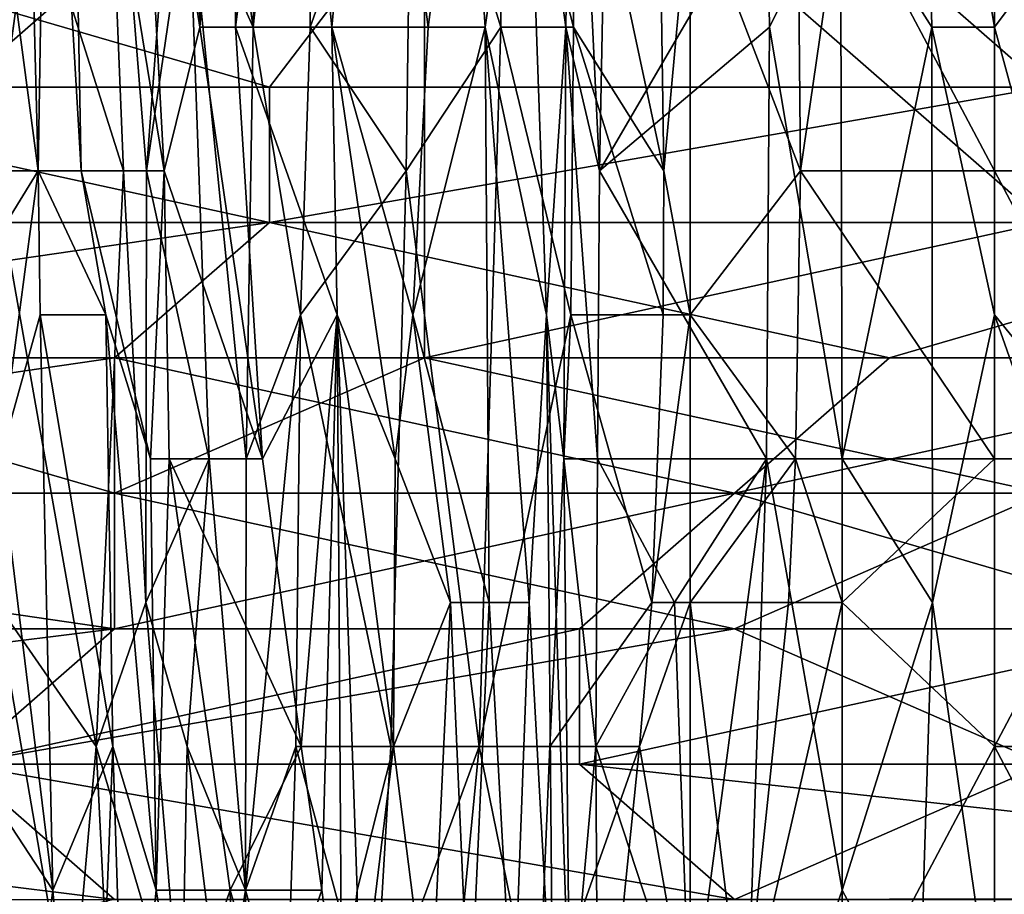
# Model space of a CAD drawing. Extents: x -1.1 to 1.1, y -0.36 to 0.36.
# Tile 27 of 256: x -0.9143 to -0.8859, y -0.3235 to -0.2982. Entities that reach past the tile are written whole.
import ezdxf

# ---------------------------------------------------------------- set-up
doc = ezdxf.new("R2010")
doc.units = 0

msp = doc.modelspace()

# ---------------------------------------------------------------- linework, layer by layer
for points in [[(-0.907276, -0.281851, 0.187992), (-0.909345, -0.286001, 0.176721), (-0.907525, -0.298451, 0.187992)], [(-0.90573, -0.281851, 0.191749), (-0.907276, -0.281851, 0.187992), (-0.907525, -0.298451, 0.187992)], [(-0.90573, -0.281851, 0.191749), (-0.907525, -0.298451, 0.187992), (-0.905879, -0.298451, 0.191749)], [(-0.902938, -0.290151, 0.195506), (-0.90573, -0.281851, 0.191749), (-0.905879, -0.298451, 0.191749)], [(-0.886145, -0.298451, 0.204732), (-0.888231, -0.286001, 0.20302), (-0.886145, -0.281851, 0.204968)], [(-0.883037, -0.294301, 0.206778), (-0.886145, -0.298451, 0.204732), (-0.886145, -0.281851, 0.204968)], [(-0.915379, -0.290151, 0.075278), (-0.914152, -0.286001, 0.082792), (-0.913724, -0.302601, 0.082792)], [(-0.913724, -0.302601, 0.082792), (-0.914152, -0.286001, 0.082792), (-0.913453, -0.286001, 0.08655)], [(-0.911939, -0.286001, 0.161692), (-0.913887, -0.294301, 0.150421), (-0.911265, -0.302601, 0.165449)], [(-0.913453, -0.286001, 0.08655), (-0.912483, -0.302601, 0.090237), (-0.913724, -0.302601, 0.082792)], [(-0.912483, -0.302601, 0.090237), (-0.913453, -0.286001, 0.08655), (-0.912793, -0.286001, 0.090307)], [(-0.910086, -0.302601, 0.105335), (-0.912793, -0.286001, 0.090307), (-0.910997, -0.286001, 0.101578)], [(-0.912793, -0.286001, 0.090307), (-0.910086, -0.302601, 0.105335), (-0.912483, -0.302601, 0.090237)], [(-0.909345, -0.286001, 0.176721), (-0.911939, -0.286001, 0.161692), (-0.910599, -0.302601, 0.169206)], [(-0.911265, -0.302601, 0.165449), (-0.910599, -0.302601, 0.169206), (-0.911939, -0.286001, 0.161692)], [(-0.910997, -0.286001, 0.101578), (-0.909227, -0.286001, 0.112849), (-0.909064, -0.298451, 0.112849)], [(-0.910997, -0.286001, 0.101578), (-0.909064, -0.298451, 0.112849), (-0.910086, -0.302601, 0.105335)], [(-0.909389, -0.294301, 0.176721), (-0.909345, -0.286001, 0.176721), (-0.910599, -0.302601, 0.169206)], [(-0.909345, -0.286001, 0.176721), (-0.909389, -0.294301, 0.176721), (-0.907525, -0.298451, 0.187992)], [(-0.909064, -0.298451, 0.112849), (-0.909227, -0.286001, 0.112849), (-0.90815, -0.286001, 0.120364)], [(-0.90815, -0.286001, 0.120364), (-0.908029, -0.298451, 0.120364), (-0.909064, -0.298451, 0.112849)], [(-0.90815, -0.286001, 0.120364), (-0.906461, -0.286001, 0.131635), (-0.908029, -0.298451, 0.120364)], [(-0.906461, -0.286001, 0.131635), (-0.905254, -0.298451, 0.139149), (-0.908029, -0.298451, 0.120364)], [(-0.906461, -0.286001, 0.131635), (-0.904077, -0.286001, 0.146664), (-0.905254, -0.298451, 0.139149)], [(-0.902475, -0.298451, 0.157935), (-0.905254, -0.298451, 0.139149), (-0.904077, -0.286001, 0.146664)], [(-0.904077, -0.286001, 0.146664), (-0.901394, -0.290151, 0.165449), (-0.902475, -0.298451, 0.157935)], [(-0.899648, -0.290151, 0.176721), (-0.898329, -0.286001, 0.184235), (-0.89851, -0.298451, 0.184235)], [(-0.89851, -0.298451, 0.184235), (-0.898329, -0.286001, 0.184235), (-0.897534, -0.302601, 0.187992)], [(-0.897534, -0.302601, 0.187992), (-0.898329, -0.286001, 0.184235), (-0.897295, -0.290151, 0.187992)], [(-0.887954, -0.298451, 0.20302), (-0.89058, -0.294301, 0.199263), (-0.888231, -0.286001, 0.20302)], [(-0.888231, -0.286001, 0.20302), (-0.886145, -0.298451, 0.204732), (-0.887954, -0.298451, 0.20302)], [(-0.951764, -0.288463, 0.265446), (-0.902583, -0.288463, 0.265427), (-0.924938, -0.307995, 0.264813)], [(-0.907054, -0.300182, 0.385058), (-0.898112, -0.288463, 0.387478), (-0.93388, -0.29237, 0.386782)], [(-0.902583, -0.288463, 0.265427), (-0.902583, -0.307995, 0.264816), (-0.924938, -0.307995, 0.264813)], [(-0.898112, -0.288463, 0.387478), (-0.907054, -0.300182, 0.385058), (-0.884699, -0.300182, 0.384901)], [(-0.902583, -0.288463, 0.265427), (-0.866815, -0.29237, 0.265285), (-0.884699, -0.304088, 0.264899)], [(-0.884699, -0.304088, 0.264899), (-0.902583, -0.307995, 0.264816), (-0.902583, -0.288463, 0.265427)], [(-0.898112, -0.288463, 0.387478), (-0.884699, -0.300182, 0.384901), (-0.880228, -0.296276, 0.385793)], [(-0.915379, -0.290151, 0.075278), (-0.913724, -0.302601, 0.082792), (-0.916278, -0.306751, 0.067764)], [(-0.913887, -0.294301, 0.150421), (-0.915745, -0.290151, 0.139149), (-0.915002, -0.302601, 0.142906)], [(-0.902938, -0.290151, 0.195506), (-0.905879, -0.298451, 0.191749), (-0.903113, -0.302601, 0.195506)], [(-0.903113, -0.302601, 0.195506), (-0.900378, -0.298451, 0.199263), (-0.902938, -0.290151, 0.195506)], [(-0.900408, -0.290151, 0.199263), (-0.902938, -0.290151, 0.195506), (-0.900378, -0.298451, 0.199263)], [(-0.901394, -0.290151, 0.165449), (-0.900828, -0.298451, 0.169206), (-0.902475, -0.298451, 0.157935)], [(-0.900828, -0.298451, 0.169206), (-0.901394, -0.290151, 0.165449), (-0.899648, -0.290151, 0.176721)], [(-0.899648, -0.290151, 0.176721), (-0.899062, -0.306751, 0.180478), (-0.900828, -0.298451, 0.169206)], [(-0.898333, -0.290151, 0.20302), (-0.900408, -0.290151, 0.199263), (-0.898281, -0.298451, 0.20302)], [(-0.900378, -0.298451, 0.199263), (-0.898281, -0.298451, 0.20302), (-0.900408, -0.290151, 0.199263)], [(-0.899648, -0.290151, 0.176721), (-0.89851, -0.298451, 0.184235), (-0.899062, -0.306751, 0.180478)], [(-0.89586, -0.290151, 0.206778), (-0.898333, -0.290151, 0.20302), (-0.895683, -0.302601, 0.206778)], [(-0.898281, -0.298451, 0.20302), (-0.895683, -0.302601, 0.206778), (-0.898333, -0.290151, 0.20302)], [(-0.897295, -0.290151, 0.187992), (-0.892698, -0.294301, 0.195506), (-0.897534, -0.302601, 0.187992)], [(-0.894924, -0.294301, 0.207747), (-0.89586, -0.290151, 0.206778), (-0.895683, -0.302601, 0.206778)], [(-0.93388, -0.29237, 0.386782), (-0.924938, -0.300182, 0.385125), (-0.907054, -0.300182, 0.385058)], [(-0.913887, -0.294301, 0.150421), (-0.915002, -0.302601, 0.142906), (-0.911265, -0.302601, 0.165449)], [(-0.909389, -0.294301, 0.176721), (-0.910599, -0.302601, 0.169206), (-0.908794, -0.310901, 0.180478)], [(-0.907725, -0.310901, 0.187992), (-0.907525, -0.298451, 0.187992), (-0.909389, -0.294301, 0.176721)], [(-0.909389, -0.294301, 0.176721), (-0.908794, -0.310901, 0.180478), (-0.907725, -0.310901, 0.187992)], [(-0.892698, -0.294301, 0.195506), (-0.892633, -0.298451, 0.195506), (-0.897534, -0.302601, 0.187992)], [(-0.894924, -0.306751, 0.207628), (-0.894924, -0.294301, 0.207747), (-0.895683, -0.302601, 0.206778)], [(-0.891741, -0.302601, 0.210535), (-0.891816, -0.294301, 0.210535), (-0.894924, -0.294301, 0.207747)], [(-0.894924, -0.294301, 0.207747), (-0.894924, -0.306751, 0.207628), (-0.891741, -0.302601, 0.210535)], [(-0.892698, -0.294301, 0.195506), (-0.89058, -0.294301, 0.199263), (-0.892633, -0.298451, 0.195506)], [(-0.892633, -0.298451, 0.195506), (-0.89058, -0.294301, 0.199263), (-0.890535, -0.310901, 0.199196)], [(-0.891741, -0.302601, 0.210535), (-0.890535, -0.294301, 0.211523), (-0.891816, -0.294301, 0.210535)], [(-0.890535, -0.294301, 0.211523), (-0.891741, -0.302601, 0.210535), (-0.886145, -0.302601, 0.214093)], [(-0.89058, -0.294301, 0.199263), (-0.887954, -0.298451, 0.20302), (-0.890535, -0.310901, 0.199196)], [(-0.886145, -0.302601, 0.214093), (-0.886145, -0.294301, 0.21409), (-0.890535, -0.294301, 0.211523)], [(-0.886145, -0.294301, 0.21409), (-0.886145, -0.302601, 0.214093), (-0.881755, -0.302601, 0.216087)], [(-0.883037, -0.294301, 0.206778), (-0.882761, -0.310901, 0.206778), (-0.886145, -0.298451, 0.204732)], [(-0.881755, -0.302601, 0.216087), (-0.881755, -0.294301, 0.216147), (-0.886145, -0.294301, 0.21409)], [(-0.909064, -0.298451, 0.112849), (-0.907255, -0.310901, 0.124121), (-0.910086, -0.302601, 0.105335)], [(-0.909064, -0.298451, 0.112849), (-0.908029, -0.298451, 0.120364), (-0.907255, -0.310901, 0.124121)], [(-0.905105, -0.306751, 0.139149), (-0.908029, -0.298451, 0.120364), (-0.905254, -0.298451, 0.139149)], [(-0.908029, -0.298451, 0.120364), (-0.905105, -0.306751, 0.139149), (-0.907255, -0.310901, 0.124121)], [(-0.907725, -0.310901, 0.187992), (-0.906162, -0.306751, 0.191749), (-0.907525, -0.298451, 0.187992)], [(-0.905879, -0.298451, 0.191749), (-0.907525, -0.298451, 0.187992), (-0.906162, -0.306751, 0.191749)], [(-0.905879, -0.298451, 0.191749), (-0.906162, -0.306751, 0.191749), (-0.903113, -0.302601, 0.195506)], [(-0.902475, -0.298451, 0.157935), (-0.902917, -0.306751, 0.154178), (-0.905254, -0.298451, 0.139149)], [(-0.905254, -0.298451, 0.139149), (-0.902917, -0.306751, 0.154178), (-0.903425, -0.310901, 0.150421)], [(-0.905254, -0.298451, 0.139149), (-0.903425, -0.310901, 0.150421), (-0.905105, -0.306751, 0.139149)], [(-0.900378, -0.298451, 0.199263), (-0.903113, -0.302601, 0.195506), (-0.901008, -0.319201, 0.199263)], [(-0.900828, -0.298451, 0.169206), (-0.902917, -0.306751, 0.154178), (-0.902475, -0.298451, 0.157935)], [(-0.900828, -0.298451, 0.169206), (-0.900719, -0.315051, 0.169206), (-0.902917, -0.306751, 0.154178)], [(-0.898361, -0.306751, 0.20302), (-0.900378, -0.298451, 0.199263), (-0.901008, -0.319201, 0.199263)], [(-0.89956, -0.315051, 0.176721), (-0.900828, -0.298451, 0.169206), (-0.899062, -0.306751, 0.180478)], [(-0.900828, -0.298451, 0.169206), (-0.89956, -0.315051, 0.176721), (-0.900719, -0.315051, 0.169206)], [(-0.898361, -0.306751, 0.20302), (-0.898281, -0.298451, 0.20302), (-0.900378, -0.298451, 0.199263)], [(-0.899062, -0.306751, 0.180478), (-0.89851, -0.298451, 0.184235), (-0.898559, -0.310901, 0.184235)], [(-0.89851, -0.298451, 0.184235), (-0.897595, -0.310901, 0.187992), (-0.898559, -0.310901, 0.184235)], [(-0.89851, -0.298451, 0.184235), (-0.897534, -0.302601, 0.187992), (-0.897595, -0.310901, 0.187992)], [(-0.898361, -0.306751, 0.20302), (-0.895703, -0.306751, 0.206778), (-0.898281, -0.298451, 0.20302)], [(-0.895683, -0.302601, 0.206778), (-0.898281, -0.298451, 0.20302), (-0.895703, -0.306751, 0.206778)], [(-0.892633, -0.298451, 0.195506), (-0.892723, -0.310901, 0.195506), (-0.897534, -0.302601, 0.187992)], [(-0.890535, -0.310901, 0.199196), (-0.892723, -0.310901, 0.195506), (-0.892633, -0.298451, 0.195506)], [(-0.887954, -0.298451, 0.20302), (-0.88793, -0.315051, 0.20302), (-0.890535, -0.310901, 0.199196)], [(-0.886145, -0.306751, 0.204596), (-0.887954, -0.298451, 0.20302), (-0.886145, -0.298451, 0.204732)], [(-0.88793, -0.315051, 0.20302), (-0.887954, -0.298451, 0.20302), (-0.886145, -0.306751, 0.204596)], [(-0.882761, -0.310901, 0.206778), (-0.886145, -0.306751, 0.204596), (-0.886145, -0.298451, 0.204732)], [(-0.93388, -0.304088, 0.384108), (-0.907054, -0.304088, 0.384002), (-0.924938, -0.300182, 0.385125)], [(-0.907054, -0.304088, 0.384002), (-0.907054, -0.300182, 0.385058), (-0.924938, -0.300182, 0.385125)], [(-0.907054, -0.304088, 0.384002), (-0.875757, -0.304088, 0.383768), (-0.884699, -0.300182, 0.384901)], [(-0.884699, -0.300182, 0.384901), (-0.907054, -0.300182, 0.385058), (-0.907054, -0.304088, 0.384002)], [(-0.913724, -0.302601, 0.082792), (-0.914822, -0.310901, 0.075278), (-0.916278, -0.306751, 0.067764)], [(-0.911265, -0.302601, 0.165449), (-0.915002, -0.302601, 0.142906), (-0.912053, -0.319201, 0.161692)], [(-0.915002, -0.302601, 0.142906), (-0.914934, -0.315051, 0.142906), (-0.912053, -0.319201, 0.161692)], [(-0.913724, -0.302601, 0.082792), (-0.913666, -0.306751, 0.082792), (-0.914822, -0.310901, 0.075278)], [(-0.912483, -0.302601, 0.090237), (-0.911768, -0.306751, 0.094064), (-0.913724, -0.302601, 0.082792)], [(-0.911768, -0.306751, 0.094064), (-0.913666, -0.306751, 0.082792), (-0.913724, -0.302601, 0.082792)], [(-0.910086, -0.302601, 0.105335), (-0.910488, -0.310901, 0.101578), (-0.912483, -0.302601, 0.090237)], [(-0.911768, -0.306751, 0.094064), (-0.912483, -0.302601, 0.090237), (-0.910488, -0.310901, 0.101578)], [(-0.912053, -0.319201, 0.161692), (-0.910616, -0.315051, 0.169206), (-0.911265, -0.302601, 0.165449)], [(-0.910599, -0.302601, 0.169206), (-0.911265, -0.302601, 0.165449), (-0.910616, -0.315051, 0.169206)], [(-0.910616, -0.315051, 0.169206), (-0.908794, -0.310901, 0.180478), (-0.910599, -0.302601, 0.169206)], [(-0.910086, -0.302601, 0.105335), (-0.909948, -0.310901, 0.105335), (-0.910488, -0.310901, 0.101578)], [(-0.907255, -0.310901, 0.124121), (-0.909948, -0.310901, 0.105335), (-0.910086, -0.302601, 0.105335)], [(-0.90355, -0.319201, 0.195506), (-0.903113, -0.302601, 0.195506), (-0.906162, -0.306751, 0.191749)], [(-0.90355, -0.319201, 0.195506), (-0.901008, -0.319201, 0.199263), (-0.903113, -0.302601, 0.195506)], [(-0.892723, -0.310901, 0.195506), (-0.897595, -0.310901, 0.187992), (-0.897534, -0.302601, 0.187992)], [(-0.895703, -0.306751, 0.206778), (-0.894924, -0.306751, 0.207628), (-0.895683, -0.302601, 0.206778)], [(-0.891884, -0.310901, 0.210535), (-0.891741, -0.302601, 0.210535), (-0.894924, -0.306751, 0.207628)], [(-0.891884, -0.310901, 0.210535), (-0.886145, -0.310901, 0.214207), (-0.891741, -0.302601, 0.210535)], [(-0.886145, -0.310901, 0.214207), (-0.886145, -0.302601, 0.214093), (-0.891741, -0.302601, 0.210535)], [(-0.881755, -0.310901, 0.216204), (-0.881755, -0.302601, 0.216087), (-0.886145, -0.302601, 0.214093)], [(-0.886145, -0.310901, 0.214207), (-0.881755, -0.310901, 0.216204), (-0.886145, -0.302601, 0.214093)], [(-0.93388, -0.307995, 0.382949), (-0.911525, -0.307995, 0.382843), (-0.907054, -0.304088, 0.384002)], [(-0.907054, -0.304088, 0.384002), (-0.93388, -0.304088, 0.384108), (-0.93388, -0.307995, 0.382949)], [(-0.911525, -0.307995, 0.382843), (-0.88917, -0.307995, 0.382667), (-0.907054, -0.304088, 0.384002)], [(-0.88917, -0.307995, 0.382667), (-0.875757, -0.304088, 0.383768), (-0.907054, -0.304088, 0.384002)], [(-0.902583, -0.307995, 0.264816), (-0.884699, -0.304088, 0.264899), (-0.884699, -0.311901, 0.264825)], [(-0.88917, -0.307995, 0.382667), (-0.875757, -0.307995, 0.382579), (-0.875757, -0.304088, 0.383768)], [(-0.913303, -0.323351, 0.082792), (-0.914822, -0.310901, 0.075278), (-0.913666, -0.306751, 0.082792)], [(-0.913666, -0.306751, 0.082792), (-0.911768, -0.306751, 0.094064), (-0.91157, -0.319201, 0.094064)], [(-0.913666, -0.306751, 0.082792), (-0.91157, -0.319201, 0.094064), (-0.913303, -0.323351, 0.082792)], [(-0.911768, -0.306751, 0.094064), (-0.910488, -0.310901, 0.101578), (-0.910316, -0.323351, 0.101578)], [(-0.911768, -0.306751, 0.094064), (-0.910316, -0.323351, 0.101578), (-0.91157, -0.319201, 0.094064)], [(-0.906162, -0.306751, 0.191749), (-0.907725, -0.310901, 0.187992), (-0.907743, -0.323351, 0.187992)], [(-0.906291, -0.319201, 0.191749), (-0.906162, -0.306751, 0.191749), (-0.907743, -0.323351, 0.187992)], [(-0.907255, -0.310901, 0.124121), (-0.905105, -0.306751, 0.139149), (-0.906137, -0.319201, 0.131635)], [(-0.906162, -0.306751, 0.191749), (-0.906291, -0.319201, 0.191749), (-0.90355, -0.319201, 0.195506)], [(-0.905547, -0.323351, 0.135392), (-0.906137, -0.319201, 0.131635), (-0.905105, -0.306751, 0.139149)], [(-0.905547, -0.323351, 0.135392), (-0.905105, -0.306751, 0.139149), (-0.904968, -0.327502, 0.139149)], [(-0.903476, -0.319201, 0.150421), (-0.905105, -0.306751, 0.139149), (-0.903425, -0.310901, 0.150421)], [(-0.903476, -0.319201, 0.150421), (-0.904528, -0.323351, 0.142906), (-0.905105, -0.306751, 0.139149)], [(-0.905105, -0.306751, 0.139149), (-0.904528, -0.323351, 0.142906), (-0.904968, -0.327502, 0.139149)], [(-0.902917, -0.306751, 0.154178), (-0.90183, -0.315051, 0.161692), (-0.903425, -0.310901, 0.150421)], [(-0.902917, -0.306751, 0.154178), (-0.900719, -0.315051, 0.169206), (-0.90183, -0.315051, 0.161692)], [(-0.901008, -0.319201, 0.199263), (-0.898967, -0.319201, 0.20302), (-0.898361, -0.306751, 0.20302)], [(-0.898881, -0.327502, 0.180478), (-0.89956, -0.315051, 0.176721), (-0.899062, -0.306751, 0.180478)], [(-0.89839, -0.327502, 0.184235), (-0.899062, -0.306751, 0.180478), (-0.898559, -0.310901, 0.184235)], [(-0.899062, -0.306751, 0.180478), (-0.89839, -0.327502, 0.184235), (-0.898881, -0.327502, 0.180478)], [(-0.898967, -0.319201, 0.20302), (-0.896029, -0.315051, 0.206778), (-0.898361, -0.306751, 0.20302)], [(-0.895703, -0.306751, 0.206778), (-0.898361, -0.306751, 0.20302), (-0.896029, -0.315051, 0.206778)], [(-0.894924, -0.306751, 0.207628), (-0.895703, -0.306751, 0.206778), (-0.896029, -0.315051, 0.206778)], [(-0.896029, -0.315051, 0.206778), (-0.894924, -0.315051, 0.207968), (-0.894924, -0.306751, 0.207628)], [(-0.894924, -0.315051, 0.207968), (-0.891884, -0.310901, 0.210535), (-0.894924, -0.306751, 0.207628)], [(-0.88793, -0.315051, 0.20302), (-0.886145, -0.306751, 0.204596), (-0.886145, -0.327502, 0.205019)], [(-0.886145, -0.306751, 0.204596), (-0.882761, -0.310901, 0.206778), (-0.881755, -0.319201, 0.207494)], [(-0.881755, -0.319201, 0.207494), (-0.886145, -0.327502, 0.205019), (-0.886145, -0.306751, 0.204596)], [(-0.911525, -0.307995, 0.382843), (-0.93388, -0.307995, 0.382949), (-0.938351, -0.311901, 0.381674)], [(-0.911525, -0.315807, 0.379949), (-0.911525, -0.307995, 0.382843), (-0.938351, -0.311901, 0.381674)], [(-0.924938, -0.307995, 0.264813), (-0.911525, -0.311901, 0.264813), (-0.938351, -0.311901, 0.264862)], [(-0.902583, -0.307995, 0.264816), (-0.911525, -0.311901, 0.264813), (-0.924938, -0.307995, 0.264813)], [(-0.911525, -0.311901, 0.264813), (-0.902583, -0.307995, 0.264816), (-0.884699, -0.311901, 0.264825)], [(-0.893641, -0.311901, 0.381381), (-0.88917, -0.307995, 0.382667), (-0.911525, -0.307995, 0.382843)], [(-0.893641, -0.311901, 0.381381), (-0.911525, -0.307995, 0.382843), (-0.911525, -0.315807, 0.379949)], [(-0.875757, -0.311901, 0.381267), (-0.875757, -0.307995, 0.382579), (-0.893641, -0.311901, 0.381381)], [(-0.875757, -0.307995, 0.382579), (-0.88917, -0.307995, 0.382667), (-0.893641, -0.311901, 0.381381)], [(-0.914822, -0.310901, 0.075278), (-0.913303, -0.323351, 0.082792), (-0.916017, -0.319201, 0.067764)], [(-0.908794, -0.310901, 0.180478), (-0.910616, -0.315051, 0.169206), (-0.909429, -0.319201, 0.176721)], [(-0.910488, -0.310901, 0.101578), (-0.909948, -0.310901, 0.105335), (-0.910316, -0.323351, 0.101578)], [(-0.909948, -0.310901, 0.105335), (-0.90819, -0.323351, 0.116607), (-0.910316, -0.323351, 0.101578)], [(-0.906137, -0.319201, 0.131635), (-0.909948, -0.310901, 0.105335), (-0.907255, -0.310901, 0.124121)], [(-0.909948, -0.310901, 0.105335), (-0.906137, -0.319201, 0.131635), (-0.90819, -0.323351, 0.116607)], [(-0.909429, -0.319201, 0.176721), (-0.907743, -0.323351, 0.187992), (-0.908794, -0.310901, 0.180478)], [(-0.907725, -0.310901, 0.187992), (-0.908794, -0.310901, 0.180478), (-0.907743, -0.323351, 0.187992)], [(-0.903425, -0.310901, 0.150421), (-0.90183, -0.315051, 0.161692), (-0.903476, -0.319201, 0.150421)], [(-0.898559, -0.310901, 0.184235), (-0.897595, -0.310901, 0.187992), (-0.897641, -0.319201, 0.187992)], [(-0.898559, -0.310901, 0.184235), (-0.897641, -0.319201, 0.187992), (-0.89839, -0.327502, 0.184235)], [(-0.897595, -0.310901, 0.187992), (-0.895372, -0.315051, 0.191749), (-0.897641, -0.319201, 0.187992)], [(-0.892723, -0.310901, 0.195506), (-0.895372, -0.315051, 0.191749), (-0.897595, -0.310901, 0.187992)], [(-0.894924, -0.327502, 0.192899), (-0.895372, -0.315051, 0.191749), (-0.892723, -0.310901, 0.195506)], [(-0.894924, -0.315051, 0.207968), (-0.892083, -0.315051, 0.210535), (-0.891884, -0.310901, 0.210535)], [(-0.893419, -0.331652, 0.195506), (-0.894924, -0.327502, 0.192899), (-0.892723, -0.310901, 0.195506)], [(-0.892723, -0.310901, 0.195506), (-0.890535, -0.323351, 0.199743), (-0.893419, -0.331652, 0.195506)], [(-0.892723, -0.310901, 0.195506), (-0.890535, -0.310901, 0.199196), (-0.890535, -0.323351, 0.199743)], [(-0.892083, -0.315051, 0.210535), (-0.890535, -0.315051, 0.211713), (-0.891884, -0.310901, 0.210535)], [(-0.886145, -0.310901, 0.214207), (-0.891884, -0.310901, 0.210535), (-0.890535, -0.315051, 0.211713)], [(-0.886145, -0.310901, 0.214207), (-0.890535, -0.315051, 0.211713), (-0.886145, -0.319201, 0.214629)], [(-0.890535, -0.310901, 0.199196), (-0.88793, -0.315051, 0.20302), (-0.890535, -0.323351, 0.199743)], [(-0.886145, -0.319201, 0.214629), (-0.881755, -0.310901, 0.216204), (-0.886145, -0.310901, 0.214207)], [(-0.886145, -0.319201, 0.214629), (-0.881755, -0.319201, 0.21658), (-0.881755, -0.310901, 0.216204)], [(-0.911525, -0.315807, 0.379949), (-0.938351, -0.311901, 0.381674), (-0.942822, -0.315807, 0.380053)], [(-0.938351, -0.311901, 0.264862), (-0.911525, -0.311901, 0.264813), (-0.911525, -0.315807, 0.265201)], [(-0.911525, -0.315807, 0.265201), (-0.938351, -0.315807, 0.265181), (-0.938351, -0.311901, 0.264862)], [(-0.893641, -0.315807, 0.265201), (-0.911525, -0.311901, 0.264813), (-0.884699, -0.311901, 0.264825)], [(-0.893641, -0.315807, 0.265201), (-0.911525, -0.315807, 0.265201), (-0.911525, -0.311901, 0.264813)], [(-0.898112, -0.315807, 0.379827), (-0.893641, -0.311901, 0.381381), (-0.911525, -0.315807, 0.379949)], [(-0.898112, -0.315807, 0.379827), (-0.880228, -0.315807, 0.37968), (-0.893641, -0.311901, 0.381381)], [(-0.893641, -0.311901, 0.381381), (-0.880228, -0.315807, 0.37968), (-0.875757, -0.311901, 0.381267)], [(-0.884699, -0.311901, 0.264825), (-0.884699, -0.315807, 0.265225), (-0.893641, -0.315807, 0.265201)], [(-0.912053, -0.319201, 0.161692), (-0.914934, -0.315051, 0.142906), (-0.912783, -0.327502, 0.157935)], [(-0.914884, -0.327502, 0.142906), (-0.912783, -0.327502, 0.157935), (-0.914934, -0.315051, 0.142906)], [(-0.910616, -0.315051, 0.169206), (-0.912053, -0.319201, 0.161692), (-0.909592, -0.327502, 0.176721)], [(-0.909429, -0.319201, 0.176721), (-0.910616, -0.315051, 0.169206), (-0.909592, -0.327502, 0.176721)], [(-0.903476, -0.319201, 0.150421), (-0.90183, -0.315051, 0.161692), (-0.902414, -0.327502, 0.157935)], [(-0.90183, -0.315051, 0.161692), (-0.901286, -0.327502, 0.165449), (-0.902414, -0.327502, 0.157935)], [(-0.90183, -0.315051, 0.161692), (-0.900719, -0.315051, 0.169206), (-0.901286, -0.327502, 0.165449)], [(-0.900719, -0.315051, 0.169206), (-0.900029, -0.327502, 0.172963), (-0.901286, -0.327502, 0.165449)], [(-0.900719, -0.315051, 0.169206), (-0.89956, -0.315051, 0.176721), (-0.900029, -0.327502, 0.172963)], [(-0.89956, -0.315051, 0.176721), (-0.898881, -0.327502, 0.180478), (-0.900029, -0.327502, 0.172963)], [(-0.896029, -0.315051, 0.206778), (-0.898967, -0.319201, 0.20302), (-0.896378, -0.319201, 0.206778)], [(-0.897641, -0.319201, 0.187992), (-0.895372, -0.315051, 0.191749), (-0.894924, -0.327502, 0.192899)], [(-0.894924, -0.315051, 0.207968), (-0.896029, -0.315051, 0.206778), (-0.896378, -0.319201, 0.206778)], [(-0.894924, -0.327502, 0.209182), (-0.894924, -0.315051, 0.207968), (-0.896378, -0.319201, 0.206778)], [(-0.893392, -0.327502, 0.210535), (-0.892083, -0.315051, 0.210535), (-0.894924, -0.315051, 0.207968)], [(-0.894924, -0.315051, 0.207968), (-0.894924, -0.327502, 0.209182), (-0.893392, -0.327502, 0.210535)], [(-0.893392, -0.327502, 0.210535), (-0.890535, -0.315051, 0.211713), (-0.892083, -0.315051, 0.210535)], [(-0.890535, -0.315051, 0.211713), (-0.893392, -0.327502, 0.210535), (-0.890535, -0.327502, 0.212717)], [(-0.890535, -0.323351, 0.199743), (-0.88793, -0.315051, 0.20302), (-0.888324, -0.327502, 0.20302)], [(-0.886145, -0.319201, 0.214629), (-0.890535, -0.315051, 0.211713), (-0.890535, -0.327502, 0.212717)], [(-0.88793, -0.315051, 0.20302), (-0.886145, -0.327502, 0.205019), (-0.888324, -0.327502, 0.20302)], [(-0.942822, -0.319713, 0.378012), (-0.915996, -0.319713, 0.377961), (-0.911525, -0.315807, 0.379949)], [(-0.911525, -0.315807, 0.379949), (-0.942822, -0.315807, 0.380053), (-0.942822, -0.319713, 0.378012)], [(-0.938351, -0.315807, 0.265181), (-0.911525, -0.315807, 0.265201), (-0.915996, -0.319713, 0.266253)], [(-0.893641, -0.315807, 0.265201), (-0.884699, -0.319713, 0.266297), (-0.915996, -0.319713, 0.266253)], [(-0.915996, -0.319713, 0.266253), (-0.911525, -0.315807, 0.265201), (-0.893641, -0.315807, 0.265201)], [(-0.915996, -0.319713, 0.377961), (-0.898112, -0.319713, 0.377848), (-0.898112, -0.315807, 0.379827)], [(-0.915996, -0.319713, 0.377961), (-0.898112, -0.315807, 0.379827), (-0.911525, -0.315807, 0.379949)], [(-0.880228, -0.315807, 0.37968), (-0.898112, -0.319713, 0.377848), (-0.862343, -0.319713, 0.377608)], [(-0.880228, -0.315807, 0.37968), (-0.898112, -0.315807, 0.379827), (-0.898112, -0.319713, 0.377848)], [(-0.893641, -0.315807, 0.265201), (-0.884699, -0.315807, 0.265225), (-0.884699, -0.319713, 0.266297)], [(-0.916017, -0.319201, 0.067764), (-0.913303, -0.323351, 0.082792), (-0.914379, -0.331652, 0.075278)], [(-0.913303, -0.323351, 0.082792), (-0.91157, -0.319201, 0.094064), (-0.912217, -0.335802, 0.08655)], [(-0.912053, -0.319201, 0.161692), (-0.912783, -0.327502, 0.157935), (-0.911638, -0.327502, 0.165449)], [(-0.91157, -0.319201, 0.094064), (-0.911172, -0.331652, 0.094064), (-0.912217, -0.335802, 0.08655)], [(-0.912053, -0.319201, 0.161692), (-0.911638, -0.327502, 0.165449), (-0.909592, -0.327502, 0.176721)], [(-0.91157, -0.319201, 0.094064), (-0.910316, -0.323351, 0.101578), (-0.911172, -0.331652, 0.094064)], [(-0.909429, -0.319201, 0.176721), (-0.909592, -0.327502, 0.176721), (-0.908394, -0.327502, 0.184235)], [(-0.907743, -0.323351, 0.187992), (-0.909429, -0.319201, 0.176721), (-0.908394, -0.327502, 0.184235)], [(-0.906137, -0.319201, 0.131635), (-0.905547, -0.323351, 0.135392), (-0.90819, -0.323351, 0.116607)], [(-0.906291, -0.319201, 0.191749), (-0.907743, -0.323351, 0.187992), (-0.90657, -0.327502, 0.191749)], [(-0.90657, -0.327502, 0.191749), (-0.904042, -0.327502, 0.195506), (-0.906291, -0.319201, 0.191749)], [(-0.90355, -0.319201, 0.195506), (-0.906291, -0.319201, 0.191749), (-0.904042, -0.327502, 0.195506)], [(-0.904528, -0.323351, 0.142906), (-0.903476, -0.319201, 0.150421), (-0.904483, -0.327502, 0.142906)], [(-0.903476, -0.319201, 0.150421), (-0.902414, -0.327502, 0.157935), (-0.904483, -0.327502, 0.142906)], [(-0.901008, -0.319201, 0.199263), (-0.90355, -0.319201, 0.195506), (-0.904042, -0.327502, 0.195506)], [(-0.901008, -0.319201, 0.199263), (-0.904042, -0.327502, 0.195506), (-0.901813, -0.327502, 0.199263)], [(-0.901813, -0.327502, 0.199263), (-0.899314, -0.327502, 0.203916), (-0.901008, -0.319201, 0.199263)], [(-0.898967, -0.319201, 0.20302), (-0.901008, -0.319201, 0.199263), (-0.899314, -0.327502, 0.203916)], [(-0.896378, -0.319201, 0.206778), (-0.899314, -0.327502, 0.203916), (-0.897223, -0.327502, 0.206778)], [(-0.899314, -0.327502, 0.203916), (-0.896378, -0.319201, 0.206778), (-0.898967, -0.319201, 0.20302)], [(-0.897641, -0.319201, 0.187992), (-0.89759, -0.327502, 0.187992), (-0.89839, -0.327502, 0.184235)], [(-0.897641, -0.319201, 0.187992), (-0.894924, -0.327502, 0.192899), (-0.89759, -0.327502, 0.187992)], [(-0.896378, -0.319201, 0.206778), (-0.897223, -0.327502, 0.206778), (-0.894924, -0.327502, 0.209182)], [(-0.890535, -0.327502, 0.212717), (-0.886145, -0.327502, 0.215401), (-0.886145, -0.319201, 0.214629)], [(-0.881755, -0.319201, 0.21658), (-0.886145, -0.319201, 0.214629), (-0.881755, -0.327502, 0.217224)], [(-0.881755, -0.319201, 0.207494), (-0.881755, -0.327502, 0.207734), (-0.886145, -0.327502, 0.205019)], [(-0.886145, -0.327502, 0.215401), (-0.881755, -0.327502, 0.217224), (-0.886145, -0.319201, 0.214629)], [(-0.942822, -0.319713, 0.266228), (-0.915996, -0.319713, 0.266253), (-0.911525, -0.32362, 0.268295)], [(-0.911525, -0.32362, 0.268295), (-0.929409, -0.327526, 0.271558), (-0.942822, -0.319713, 0.266228)], [(-0.893641, -0.32362, 0.375278), (-0.915996, -0.319713, 0.377961), (-0.924938, -0.32362, 0.375396)], [(-0.915996, -0.319713, 0.266253), (-0.884699, -0.319713, 0.266297), (-0.893641, -0.32362, 0.268356)], [(-0.915996, -0.319713, 0.377961), (-0.893641, -0.32362, 0.375278), (-0.898112, -0.319713, 0.377848)], [(-0.893641, -0.32362, 0.268356), (-0.911525, -0.32362, 0.268295), (-0.915996, -0.319713, 0.266253)], [(-0.898112, -0.319713, 0.377848), (-0.862343, -0.32362, 0.375149), (-0.862343, -0.319713, 0.377608)], [(-0.898112, -0.319713, 0.377848), (-0.893641, -0.32362, 0.375278), (-0.862343, -0.32362, 0.375149)], [(-0.884699, -0.319713, 0.266297), (-0.880228, -0.323585, 0.268362), (-0.893641, -0.32362, 0.268356)], [(-0.913303, -0.323351, 0.082792), (-0.912217, -0.335802, 0.08655), (-0.914379, -0.331652, 0.075278)], [(-0.910316, -0.323351, 0.101578), (-0.909623, -0.327502, 0.105335), (-0.911172, -0.331652, 0.094064)], [(-0.90819, -0.323351, 0.116607), (-0.909623, -0.327502, 0.105335), (-0.910316, -0.323351, 0.101578)], [(-0.90819, -0.323351, 0.116607), (-0.908093, -0.327502, 0.116433), (-0.909623, -0.327502, 0.105335)], [(-0.907743, -0.323351, 0.187992), (-0.908394, -0.327502, 0.184235), (-0.907789, -0.327502, 0.187992)], [(-0.905547, -0.323351, 0.135392), (-0.907004, -0.327502, 0.124121), (-0.90819, -0.323351, 0.116607)], [(-0.90819, -0.323351, 0.116607), (-0.907004, -0.327502, 0.124121), (-0.908093, -0.327502, 0.116433)], [(-0.907789, -0.327502, 0.187992), (-0.90657, -0.327502, 0.191749), (-0.907743, -0.323351, 0.187992)], [(-0.905547, -0.323351, 0.135392), (-0.904968, -0.327502, 0.139149), (-0.907004, -0.327502, 0.124121)], [(-0.904528, -0.323351, 0.142906), (-0.904483, -0.327502, 0.142906), (-0.904968, -0.327502, 0.139149)], [(-0.890535, -0.323351, 0.199743), (-0.890535, -0.331652, 0.200059), (-0.893419, -0.331652, 0.195506)], [(-0.890535, -0.331652, 0.200059), (-0.890535, -0.323351, 0.199743), (-0.888324, -0.327502, 0.20302)]]:
    msp.add_3dface(points)

doc.saveas('drawing.dxf')
